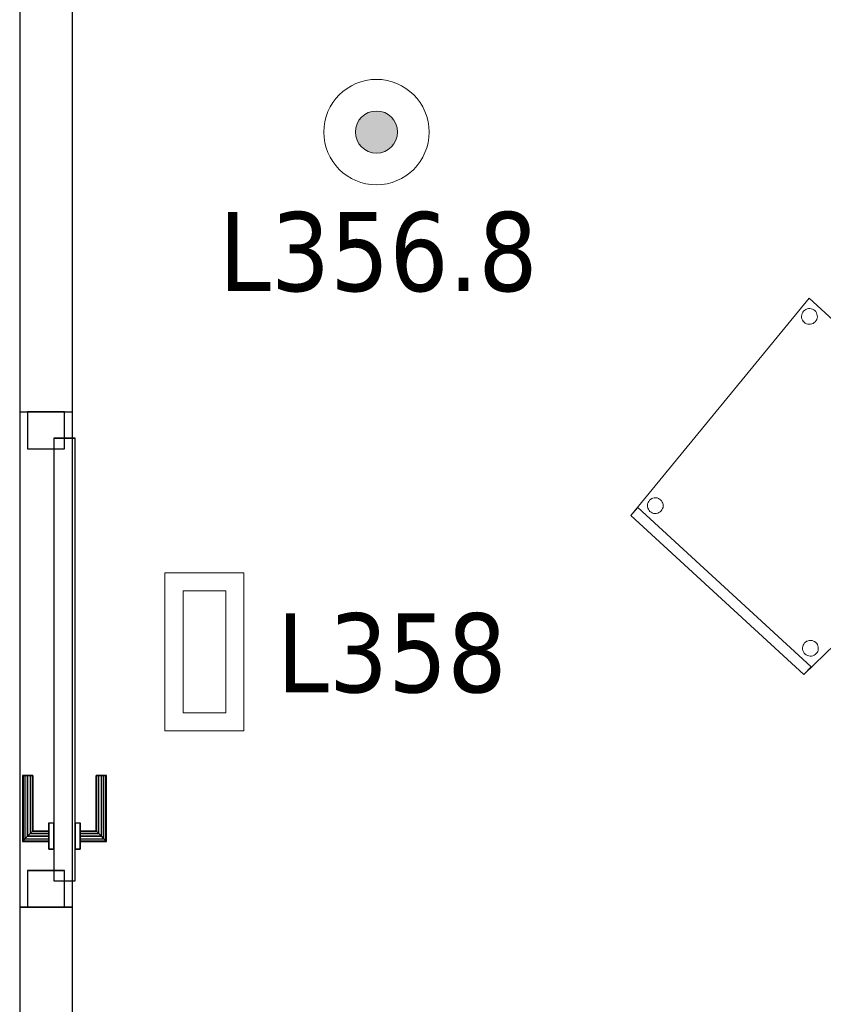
# Model space of a CAD drawing. Header units: metres. Extents: x 397.7 to 427.5, y 12.7 to 28.4.
# Tile 131 of 147: x 421.3 to 422.8, y 15.8 to 17.7. Entities that reach past the tile are written whole.
import ezdxf

# ---------------------------------------------------------------- set-up
doc = ezdxf.new("R2010")
doc.units = ezdxf.units.M
doc.layers.add('01_CARPINTERIA', color=5, linetype='Continuous', lineweight=25, true_color=0x0000ff)
for name, color, linetype, lineweight in [('02_MOBILIARIO', 7, 'Continuous', 18), ('A-DETL-____-MBND', 7, 'Continuous', 18), ('A-DETL-GENF-OTLN', 7, 'Continuous', 18), ('A-GENM-____-OTLN', 7, 'Continuous', 18), ('A-WALL-____-MCUT', 7, 'Continuous', 25), ('A-WALL-____-OTLN', 7, 'Continuous', 25), ('E-LITE-____-IDEN', 7, 'Continuous', 30), ('E-LITE-EQPM-IDEN', 7, 'Continuous', 30)]:
    doc.layers.add(name, color=color, linetype=linetype, lineweight=lineweight)
doc.styles.add('Tahoma_4', font='tahoma.ttf', dxfattribs={"height": 0.15})

# ---------------------------------------------------------------- blocks, each defined once
blk = doc.blocks.new('Family - Cadira confident_P3-156456-06_ENLLUMENAT_P3')
at = {"layer": 'A-DETL-____-MBND', "color": 253, "true_color": 0xaaaaaa}
for p, q in [((0, 0.3022), (0.3384, 0.7146)), ((0.3384, 0.7146), (0, 0.3022)), ((0.3384, 0.7146), (0.7113, 0.3718)), ((0.7113, 0.3718), (0.3384, 0.7146)), ((0.3282, 0.6898), (0.3302, 0.6916)), ((0.3302, 0.6916), (0.3282, 0.6898)), ((0.3302, 0.6916), (0.3324, 0.693)), ((0.3324, 0.693), (0.3302, 0.6916)), ((0.3324, 0.693), (0.3348, 0.694)), ((0.3348, 0.694), (0.3324, 0.693)), ((0.3348, 0.694), (0.3373, 0.6945)), ((0.3373, 0.6945), (0.3348, 0.694)), ((0.3373, 0.6945), (0.3399, 0.6946)), ((0.3399, 0.6946), (0.3373, 0.6945)), ((0.3399, 0.6946), (0.3425, 0.6943)), ((0.3425, 0.6943), (0.3399, 0.6946)), ((0.3425, 0.6943), (0.345, 0.6935)), ((0.345, 0.6935), (0.3425, 0.6943)), ((0.345, 0.6935), (0.3473, 0.6923)), ((0.3473, 0.6923), (0.345, 0.6935)), ((0.3473, 0.6923), (0.3493, 0.6907)), ((0.3493, 0.6907), (0.3473, 0.6923)), ((0.3243, 0.6804), (0.3247, 0.683)), ((0.3247, 0.683), (0.3243, 0.6804)), ((0.3244, 0.6778), (0.3243, 0.6804)), ((0.3243, 0.6804), (0.3244, 0.6778)), ((0.325, 0.6753), (0.3244, 0.6778)), ((0.3244, 0.6778), (0.325, 0.6753)), ((0.3247, 0.683), (0.3254, 0.6855)), ((0.3254, 0.6855), (0.3247, 0.683)), ((0.326, 0.6729), (0.325, 0.6753)), ((0.325, 0.6753), (0.326, 0.6729)), ((0.3254, 0.6855), (0.3267, 0.6878)), ((0.3267, 0.6878), (0.3254, 0.6855)), ((0.3274, 0.6707), (0.326, 0.6729)), ((0.326, 0.6729), (0.3274, 0.6707)), ((0.3267, 0.6878), (0.3282, 0.6898)), ((0.3282, 0.6898), (0.3267, 0.6878)), ((0.3493, 0.6907), (0.3511, 0.6888)), ((0.3511, 0.6888), (0.3493, 0.6907)), ((0.3511, 0.6888), (0.3525, 0.6866)), ((0.3525, 0.6866), (0.3511, 0.6888)), ((0.353, 0.674), (0.3518, 0.6717)), ((0.3518, 0.6717), (0.353, 0.674)), ((0.3525, 0.6866), (0.3535, 0.6842)), ((0.3535, 0.6842), (0.3525, 0.6866)), ((0.3538, 0.6765), (0.353, 0.674)), ((0.353, 0.674), (0.3538, 0.6765)), ((0.3535, 0.6842), (0.354, 0.6816)), ((0.354, 0.6816), (0.3535, 0.6842)), ((0.3542, 0.679), (0.3538, 0.6765)), ((0.3538, 0.6765), (0.3542, 0.679)), ((0.354, 0.6816), (0.3542, 0.679)), ((0.3542, 0.679), (0.354, 0.6816)), ((0.3291, 0.6687), (0.3274, 0.6707)), ((0.3274, 0.6707), (0.3291, 0.6687)), ((0.3312, 0.6671), (0.3291, 0.6687)), ((0.3291, 0.6687), (0.3312, 0.6671)), ((0.3335, 0.6659), (0.3312, 0.6671)), ((0.3312, 0.6671), (0.3335, 0.6659)), ((0.336, 0.6651), (0.3335, 0.6659)), ((0.3335, 0.6659), (0.336, 0.6651)), ((0.3385, 0.6648), (0.336, 0.6651)), ((0.336, 0.6651), (0.3385, 0.6648)), ((0.3411, 0.6649), (0.3385, 0.6648)), ((0.3385, 0.6648), (0.3411, 0.6649)), ((0.3437, 0.6655), (0.3411, 0.6649)), ((0.3411, 0.6649), (0.3437, 0.6655)), ((0.3461, 0.6665), (0.3437, 0.6655)), ((0.3437, 0.6655), (0.3461, 0.6665)), ((0.3483, 0.6679), (0.3461, 0.6665)), ((0.3461, 0.6665), (0.3483, 0.6679)), ((0.3502, 0.6696), (0.3483, 0.6679)), ((0.3483, 0.6679), (0.3502, 0.6696)), ((0.3518, 0.6717), (0.3502, 0.6696)), ((0.3502, 0.6696), (0.3518, 0.6717)), ((0.6633, 0.3717), (0.6641, 0.3741)), ((0.6641, 0.3741), (0.6633, 0.3717)), ((0.6641, 0.3741), (0.6653, 0.3764)), ((0.6653, 0.3764), (0.6641, 0.3741)), ((0.6653, 0.3764), (0.6669, 0.3785)), ((0.6669, 0.3785), (0.6653, 0.3764)), ((0.6669, 0.3785), (0.6688, 0.3803)), ((0.6688, 0.3803), (0.6669, 0.3785)), ((0.6688, 0.3803), (0.671, 0.3817)), ((0.671, 0.3817), (0.6688, 0.3803)), ((0.671, 0.3817), (0.6734, 0.3826)), ((0.6734, 0.3826), (0.671, 0.3817)), ((0.6734, 0.3826), (0.676, 0.3832)), ((0.676, 0.3832), (0.6734, 0.3826)), ((0.676, 0.3832), (0.6786, 0.3833)), ((0.6786, 0.3833), (0.676, 0.3832)), ((0.6786, 0.3833), (0.6811, 0.383)), ((0.6811, 0.383), (0.6786, 0.3833)), ((0.6811, 0.383), (0.6836, 0.3822)), ((0.6836, 0.3822), (0.6811, 0.383)), ((0.6836, 0.3822), (0.6859, 0.381)), ((0.6859, 0.381), (0.6836, 0.3822)), ((0.6859, 0.381), (0.688, 0.3794)), ((0.688, 0.3794), (0.6859, 0.381)), ((0.688, 0.3794), (0.6897, 0.3775)), ((0.6897, 0.3775), (0.688, 0.3794)), ((0.6897, 0.3775), (0.6911, 0.3753)), ((0.6911, 0.3753), (0.6897, 0.3775)), ((0.6911, 0.3753), (0.6921, 0.3729)), ((0.6921, 0.3729), (0.6911, 0.3753)), ((0.7113, 0.3718), (0.3287, 0)), ((0.3287, 0), (0.7113, 0.3718)), ((0.6629, 0.3691), (0.6633, 0.3717)), ((0.6633, 0.3717), (0.6629, 0.3691)), ((0.6631, 0.3665), (0.6629, 0.3691)), ((0.6629, 0.3691), (0.6631, 0.3665)), ((0.6636, 0.3639), (0.6631, 0.3665)), ((0.6631, 0.3665), (0.6636, 0.3639)), ((0.6646, 0.3615), (0.6636, 0.3639)), ((0.6636, 0.3639), (0.6646, 0.3615)), ((0.666, 0.3593), (0.6646, 0.3615)), ((0.6646, 0.3615), (0.666, 0.3593)), ((0.6678, 0.3574), (0.666, 0.3593)), ((0.666, 0.3593), (0.6678, 0.3574)), ((0.6698, 0.3558), (0.6678, 0.3574)), ((0.6678, 0.3574), (0.6698, 0.3558)), ((0.6721, 0.3546), (0.6698, 0.3558)), ((0.6698, 0.3558), (0.6721, 0.3546)), ((0.6847, 0.3551), (0.6823, 0.3541)), ((0.6823, 0.3541), (0.6847, 0.3551)), ((0.6869, 0.3565), (0.6847, 0.3551)), ((0.6847, 0.3551), (0.6869, 0.3565)), ((0.6889, 0.3583), (0.6869, 0.3565)), ((0.6869, 0.3565), (0.6889, 0.3583)), ((0.6904, 0.3603), (0.6889, 0.3583)), ((0.6889, 0.3583), (0.6904, 0.3603)), ((0.6917, 0.3626), (0.6904, 0.3603)), ((0.6904, 0.3603), (0.6917, 0.3626)), ((0.6924, 0.3651), (0.6917, 0.3626)), ((0.6917, 0.3626), (0.6924, 0.3651)), ((0.6921, 0.3729), (0.6927, 0.3703)), ((0.6927, 0.3703), (0.6921, 0.3729)), ((0.6928, 0.3677), (0.6924, 0.3651)), ((0.6924, 0.3651), (0.6928, 0.3677)), ((0.6927, 0.3703), (0.6928, 0.3677)), ((0.6928, 0.3677), (0.6927, 0.3703)), ((0.6746, 0.3538), (0.6721, 0.3546)), ((0.6721, 0.3546), (0.6746, 0.3538)), ((0.6772, 0.3535), (0.6746, 0.3538)), ((0.6746, 0.3538), (0.6772, 0.3535)), ((0.6798, 0.3536), (0.6772, 0.3535)), ((0.6772, 0.3535), (0.6798, 0.3536)), ((0.6823, 0.3541), (0.6798, 0.3536)), ((0.6798, 0.3536), (0.6823, 0.3541)), ((0.0317, 0.3213), (0.032, 0.3239)), ((0.032, 0.3239), (0.0317, 0.3213)), ((0.0318, 0.3187), (0.0317, 0.3213)), ((0.0317, 0.3213), (0.0318, 0.3187)), ((0.0324, 0.3161), (0.0318, 0.3187)), ((0.0318, 0.3187), (0.0324, 0.3161)), ((0.032, 0.3239), (0.0328, 0.3264)), ((0.0328, 0.3264), (0.032, 0.3239)), ((0.0328, 0.3264), (0.034, 0.3287)), ((0.034, 0.3287), (0.0328, 0.3264)), ((0.034, 0.3287), (0.0356, 0.3307)), ((0.0356, 0.3307), (0.034, 0.3287)), ((0.0356, 0.3307), (0.0376, 0.3325)), ((0.0376, 0.3325), (0.0356, 0.3307)), ((0.0376, 0.3325), (0.0398, 0.3339)), ((0.0398, 0.3339), (0.0376, 0.3325)), ((0.0398, 0.3339), (0.0422, 0.3349)), ((0.0422, 0.3349), (0.0398, 0.3339)), ((0.0422, 0.3349), (0.0447, 0.3354)), ((0.0447, 0.3354), (0.0422, 0.3349)), ((0.0447, 0.3354), (0.0473, 0.3355)), ((0.0473, 0.3355), (0.0447, 0.3354)), ((0.0473, 0.3355), (0.0499, 0.3352)), ((0.0499, 0.3352), (0.0473, 0.3355)), ((0.0499, 0.3352), (0.0524, 0.3344)), ((0.0524, 0.3344), (0.0499, 0.3352)), ((0.0524, 0.3344), (0.0547, 0.3332)), ((0.0547, 0.3332), (0.0524, 0.3344)), ((0.0547, 0.3332), (0.0567, 0.3316)), ((0.0567, 0.3316), (0.0547, 0.3332)), ((0.0567, 0.3316), (0.0585, 0.3297)), ((0.0585, 0.3297), (0.0567, 0.3316)), ((0.0585, 0.3297), (0.0599, 0.3275)), ((0.0599, 0.3275), (0.0585, 0.3297)), ((0.0599, 0.3275), (0.0609, 0.3251)), ((0.0609, 0.3251), (0.0599, 0.3275)), ((0.0609, 0.3251), (0.0614, 0.3225)), ((0.0614, 0.3225), (0.0609, 0.3251)), ((0.0615, 0.3199), (0.0612, 0.3173)), ((0.0612, 0.3173), (0.0615, 0.3199)), ((0.0614, 0.3225), (0.0615, 0.3199)), ((0.0615, 0.3199), (0.0614, 0.3225)), ((0, 0.3022), (0.0135, 0.3169)), ((0.0135, 0.3169), (0, 0.3022)), ((0.3287, 0), (0, 0.3022)), ((0, 0.3022), (0.3287, 0)), ((0.3287, 0), (0, 0.3022)), ((0, 0.3022), (0.3287, 0)), ((0.0135, 0.3169), (0.3422, 0.0147)), ((0.3422, 0.0147), (0.0135, 0.3169)), ((0.0334, 0.3137), (0.0324, 0.3161)), ((0.0324, 0.3161), (0.0334, 0.3137)), ((0.0347, 0.3115), (0.0334, 0.3137)), ((0.0334, 0.3137), (0.0347, 0.3115)), ((0.0365, 0.3096), (0.0347, 0.3115)), ((0.0347, 0.3115), (0.0365, 0.3096)), ((0.0386, 0.308), (0.0365, 0.3096)), ((0.0365, 0.3096), (0.0386, 0.308)), ((0.0409, 0.3068), (0.0386, 0.308)), ((0.0386, 0.308), (0.0409, 0.3068)), ((0.0434, 0.306), (0.0409, 0.3068)), ((0.0409, 0.3068), (0.0434, 0.306)), ((0.0459, 0.3057), (0.0434, 0.306)), ((0.0434, 0.306), (0.0459, 0.3057)), ((0.0485, 0.3058), (0.0459, 0.3057)), ((0.0459, 0.3057), (0.0485, 0.3058)), ((0.0511, 0.3064), (0.0485, 0.3058)), ((0.0485, 0.3058), (0.0511, 0.3064)), ((0.0535, 0.3073), (0.0511, 0.3064)), ((0.0511, 0.3064), (0.0535, 0.3073)), ((0.0557, 0.3087), (0.0535, 0.3073)), ((0.0535, 0.3073), (0.0557, 0.3087)), ((0.0576, 0.3105), (0.0557, 0.3087)), ((0.0557, 0.3087), (0.0576, 0.3105)), ((0.0592, 0.3126), (0.0576, 0.3105)), ((0.0576, 0.3105), (0.0592, 0.3126)), ((0.0604, 0.3149), (0.0592, 0.3126)), ((0.0592, 0.3126), (0.0604, 0.3149)), ((0.0612, 0.3173), (0.0604, 0.3149)), ((0.0604, 0.3149), (0.0612, 0.3173)), ((0.3273, 0.0556), (0.3285, 0.0579)), ((0.3285, 0.0579), (0.3273, 0.0556)), ((0.3285, 0.0579), (0.3301, 0.06)), ((0.3301, 0.06), (0.3285, 0.0579)), ((0.3301, 0.06), (0.332, 0.0618)), ((0.332, 0.0618), (0.3301, 0.06)), ((0.332, 0.0618), (0.3342, 0.0632)), ((0.3342, 0.0632), (0.332, 0.0618)), ((0.3342, 0.0632), (0.3366, 0.0641)), ((0.3366, 0.0641), (0.3342, 0.0632)), ((0.3366, 0.0641), (0.3392, 0.0647)), ((0.3392, 0.0647), (0.3366, 0.0641)), ((0.3392, 0.0647), (0.3418, 0.0648)), ((0.3418, 0.0648), (0.3392, 0.0647)), ((0.3418, 0.0648), (0.3444, 0.0645)), ((0.3444, 0.0645), (0.3418, 0.0648)), ((0.3444, 0.0645), (0.3468, 0.0637)), ((0.3468, 0.0637), (0.3444, 0.0645)), ((0.3468, 0.0637), (0.3491, 0.0625)), ((0.3491, 0.0625), (0.3468, 0.0637)), ((0.3491, 0.0625), (0.3512, 0.0609)), ((0.3512, 0.0609), (0.3491, 0.0625)), ((0.3512, 0.0609), (0.353, 0.059)), ((0.353, 0.059), (0.3512, 0.0609)), ((0.353, 0.059), (0.3544, 0.0568)), ((0.3544, 0.0568), (0.353, 0.059)), ((0.3544, 0.0568), (0.3553, 0.0543)), ((0.3553, 0.0543), (0.3544, 0.0568)), ((0.3262, 0.0506), (0.3265, 0.0532)), ((0.3265, 0.0532), (0.3262, 0.0506)), ((0.3263, 0.048), (0.3262, 0.0506)), ((0.3262, 0.0506), (0.3263, 0.048)), ((0.3268, 0.0454), (0.3263, 0.048)), ((0.3263, 0.048), (0.3268, 0.0454)), ((0.3265, 0.0532), (0.3273, 0.0556)), ((0.3273, 0.0556), (0.3265, 0.0532)), ((0.3278, 0.043), (0.3268, 0.0454)), ((0.3268, 0.0454), (0.3278, 0.043)), ((0.3292, 0.0408), (0.3278, 0.043)), ((0.3278, 0.043), (0.3292, 0.0408)), ((0.331, 0.0389), (0.3292, 0.0408)), ((0.3292, 0.0408), (0.331, 0.0389)), ((0.333, 0.0373), (0.331, 0.0389)), ((0.331, 0.0389), (0.333, 0.0373)), ((0.3502, 0.038), (0.348, 0.0366)), ((0.348, 0.0366), (0.3502, 0.038)), ((0.3521, 0.0398), (0.3502, 0.038)), ((0.3502, 0.038), (0.3521, 0.0398)), ((0.3537, 0.0418), (0.3521, 0.0398)), ((0.3521, 0.0398), (0.3537, 0.0418)), ((0.3549, 0.0441), (0.3537, 0.0418)), ((0.3537, 0.0418), (0.3549, 0.0441)), ((0.3557, 0.0466), (0.3549, 0.0441)), ((0.3549, 0.0441), (0.3557, 0.0466)), ((0.3553, 0.0543), (0.3559, 0.0518)), ((0.3559, 0.0518), (0.3553, 0.0543)), ((0.356, 0.0492), (0.3557, 0.0466)), ((0.3557, 0.0466), (0.356, 0.0492)), ((0.3559, 0.0518), (0.356, 0.0492)), ((0.356, 0.0492), (0.3559, 0.0518)), ((0.3353, 0.0361), (0.333, 0.0373)), ((0.333, 0.0373), (0.3353, 0.0361)), ((0.3378, 0.0353), (0.3353, 0.0361)), ((0.3353, 0.0361), (0.3378, 0.0353)), ((0.3404, 0.035), (0.3378, 0.0353)), ((0.3378, 0.0353), (0.3404, 0.035)), ((0.343, 0.0351), (0.3404, 0.035)), ((0.3404, 0.035), (0.343, 0.0351)), ((0.3455, 0.0356), (0.343, 0.0351)), ((0.343, 0.0351), (0.3455, 0.0356)), ((0.348, 0.0366), (0.3455, 0.0356)), ((0.3455, 0.0356), (0.348, 0.0366)), ((0.3422, 0.0147), (0.3287, 0)), ((0.3287, 0), (0.3422, 0.0147))]:
    blk.add_line(p, q, dxfattribs=at)
blk = doc.blocks.new('Family - Mampara P3-156562-06_ENLLUMENAT_P3')
at = {"layer": 'A-WALL-____-MCUT', "color": 253, "true_color": 0xaaaaaa}
for p, q in [((7.1949, 0.1), (2.3987, 0.1)), ((7.1949, 0), (7.1949, 0.1)), ((8.1349, 0.1), (8.1349, 0)), ((10.9988, 0.1), (8.1349, 0.1)), ((2.3987, 0), (7.1949, 0)), ((8.1349, 0), (10.9988, 0))]:
    blk.add_line(p, q, dxfattribs=at)
at = {"layer": 'A-WALL-____-OTLN', "color": 253, "true_color": 0xaaaaaa}
for p, q in [((10.9988, 0.1), (0, 0.1)), ((7.1949, 0), (7.1949, 0.1)), ((8.1349, 0.1), (7.1949, 0.1)), ((8.1349, 0), (8.1349, 0.1)), ((0, 0), (10.9988, 0)), ((7.1949, 0), (8.1349, 0))]:
    blk.add_line(p, q, dxfattribs=at)
at = {"layer": 'A-WALL-____-OTLN', "color": 253, "lineweight": 18, "true_color": 0xaaaaaa}
blk.add_line((0, 0), (10.9988, 0), dxfattribs=at)
blk = doc.blocks.new('Family - Vano porta P3-156566-06_ENLLUMENAT_P3')
at = {"layer": 'A-GENM-____-OTLN', "color": 253, "true_color": 0xaaaaaa}
for p, q in [((421.3659, 16.9146), (421.2659, 16.9146)), ((421.2659, 16.9146), (421.2659, 15.9746)), ((421.3659, 16.9146), (421.2659, 16.9146)), ((421.2659, 15.9746), (421.2659, 16.9146)), ((421.3659, 15.9746), (421.3659, 16.9146)), ((421.3659, 16.9146), (421.3659, 15.9746)), ((421.2659, 15.9746), (421.3659, 15.9746)), ((421.3659, 15.9746), (421.2659, 15.9746))]:
    blk.add_line(p, q, dxfattribs=at)
blk = doc.blocks.new('Family - LONDR55-XX_ZZ-ARQ-CAA-M3D-Londres55-156799-06_ENLLUMENAT_P3')
at = {"layer": '01_CARPINTERIA', "color": 161, "true_color": 0xaaaaff}
for p, q in [((0.69, 0.1487), (0.69, 0.15)), ((0.69, 0.15), (0.69, 0.1487)), ((0.815, 0.15), (0.69, 0.15)), ((0.815, 0.15), (0.8137, 0.1487)), ((0.8137, 0.1487), (0.815, 0.15)), ((0.815, 0.1), (0.815, 0.15)), ((0.69, 0.145), (0.69, 0.1487)), ((0.69, 0.1487), (0.69, 0.145)), ((0.8137, 0.1487), (0.69, 0.1487)), ((0.8137, 0.1487), (0.69, 0.1487)), ((0.69, 0.14), (0.69, 0.145)), ((0.69, 0.145), (0.69, 0.14)), ((0.81, 0.145), (0.69, 0.145)), ((0.81, 0.145), (0.69, 0.145)), ((0.69, 0.135), (0.69, 0.14)), ((0.69, 0.14), (0.69, 0.135)), ((0.69, 0.14), (0.805, 0.14)), ((0.805, 0.14), (0.69, 0.14)), ((0.69, 0.135), (0.69, 0.1313)), ((0.69, 0.1313), (0.69, 0.135)), ((0.8, 0.135), (0.69, 0.135)), ((0.8, 0.135), (0.69, 0.135)), ((0.69, 0.1313), (0.69, 0.13)), ((0.69, 0.13), (0.69, 0.1313)), ((0.7963, 0.1313), (0.69, 0.1313)), ((0.7963, 0.1313), (0.69, 0.1313)), ((0.795, 0.13), (0.7963, 0.1313)), ((0.7963, 0.1313), (0.795, 0.13)), ((0.7963, 0.1313), (0.8, 0.135)), ((0.8, 0.135), (0.7963, 0.1313)), ((0.7963, 0.1), (0.7963, 0.1313)), ((0.7963, 0.1), (0.7963, 0.1313)), ((0.8, 0.135), (0.805, 0.14)), ((0.805, 0.14), (0.8, 0.135)), ((0.8, 0.1), (0.8, 0.135)), ((0.8, 0.1), (0.8, 0.135)), ((0.81, 0.145), (0.805, 0.14)), ((0.805, 0.14), (0.81, 0.145)), ((0.805, 0.14), (0.805, 0.1)), ((0.805, 0.1), (0.805, 0.14)), ((0.8137, 0.1487), (0.81, 0.145)), ((0.81, 0.145), (0.8137, 0.1487)), ((0.81, 0.1), (0.81, 0.145)), ((0.81, 0.1), (0.81, 0.145)), ((0.8137, 0.1), (0.8137, 0.1487)), ((0.8137, 0.1), (0.8137, 0.1487)), ((0.795, 0.13), (0.69, 0.13)), ((0.795, 0.1), (0.795, 0.13)), ((0.83, 0.1), (0.78, 0.1)), ((0.78, 0.1), (0.83, 0.1)), ((0.78, 0.09), (0.78, 0.1)), ((0.78, 0.09), (0.78, 0.1)), ((0.7963, 0.1), (0.795, 0.1)), ((0.795, 0.1), (0.7963, 0.1)), ((0.8, 0.1), (0.7963, 0.1)), ((0.7963, 0.1), (0.8, 0.1)), ((0.805, 0.1), (0.8, 0.1)), ((0.8, 0.1), (0.805, 0.1)), ((0.81, 0.1), (0.805, 0.1)), ((0.805, 0.1), (0.81, 0.1)), ((0.81, 0.1), (0.8137, 0.1)), ((0.8137, 0.1), (0.81, 0.1)), ((0.8137, 0.1), (0.815, 0.1)), ((0.815, 0.1), (0.8137, 0.1)), ((0.83, 0.09), (0.83, 0.1)), ((0.83, 0.1), (0.83, 0.09)), ((0.89, 0.09), (0.05, 0.09)), ((0.05, 0.09), (0.05, 0.05)), ((0.89, 0.09), (0.05, 0.09)), ((0.05, 0.05), (0.05, 0.09)), ((0.83, 0.09), (0.78, 0.09)), ((0.78, 0.09), (0.83, 0.09)), ((0.89, 0.05), (0.89, 0.09)), ((0.89, 0.05), (0.89, 0.09)), ((0.07, 0.07), (0, 0.07)), ((0, 0.07), (0, 0)), ((0.07, 0.07), (0, 0.07)), ((0, 0), (0, 0.07)), ((0.07, 0), (0.07, 0.07)), ((0.07, 0), (0.07, 0.07)), ((0.94, 0.07), (0.87, 0.07)), ((0.87, 0.07), (0.87, 0)), ((0.94, 0.07), (0.87, 0.07)), ((0.87, 0), (0.87, 0.07)), ((0.94, 0), (0.94, 0.07)), ((0.94, 0), (0.94, 0.07)), ((0.05, 0.05), (0.89, 0.05)), ((0.05, 0.05), (0.89, 0.05)), ((0.78, 0.05), (0.83, 0.05)), ((0.83, 0.05), (0.78, 0.05)), ((0.78, 0.04), (0.78, 0.05)), ((0.78, 0.04), (0.78, 0.05)), ((0.78, 0.04), (0.83, 0.04)), ((0.83, 0.04), (0.78, 0.04)), ((0.7963, 0.04), (0.795, 0.04)), ((0.795, 0.04), (0.7963, 0.04)), ((0.795, 0.01), (0.795, 0.04)), ((0.8, 0.04), (0.7963, 0.04)), ((0.7963, 0.04), (0.8, 0.04)), ((0.7963, 0.0087), (0.7963, 0.04)), ((0.7963, 0.0087), (0.7963, 0.04)), ((0.8, 0.04), (0.805, 0.04)), ((0.805, 0.04), (0.8, 0.04)), ((0.8, 0.005), (0.8, 0.04)), ((0.8, 0.005), (0.8, 0.04)), ((0.805, 0.04), (0.81, 0.04)), ((0.81, 0.04), (0.805, 0.04)), ((0.805, 0.04), (0.805, 0)), ((0.805, 0), (0.805, 0.04)), ((0.81, 0.04), (0.8137, 0.04)), ((0.8137, 0.04), (0.81, 0.04)), ((0.81, -0.005), (0.81, 0.04)), ((0.81, -0.005), (0.81, 0.04)), ((0.8137, 0.04), (0.815, 0.04)), ((0.815, 0.04), (0.8137, 0.04)), ((0.8137, -0.0087), (0.8137, 0.04)), ((0.8137, -0.0087), (0.8137, 0.04)), ((0.815, -0.01), (0.815, 0.04)), ((0.83, 0.04), (0.83, 0.05)), ((0.83, 0.05), (0.83, 0.04)), ((0, 0), (0.07, 0)), ((0, 0), (0.07, 0)), ((0.69, 0.0087), (0.69, 0.01)), ((0.69, 0.01), (0.69, 0.0087)), ((0.69, 0.01), (0.795, 0.01)), ((0.69, 0.005), (0.69, 0.0087)), ((0.69, 0.0087), (0.69, 0.005)), ((0.69, 0.0087), (0.7963, 0.0087)), ((0.69, 0.0087), (0.7963, 0.0087)), ((0.69, 0), (0.69, 0.005)), ((0.69, 0.005), (0.69, 0)), ((0.69, 0.005), (0.8, 0.005)), ((0.69, 0.005), (0.8, 0.005)), ((0.69, -0.005), (0.69, 0)), ((0.805, 0), (0.69, 0)), ((0.69, 0), (0.805, 0)), ((0.7963, 0.0087), (0.795, 0.01)), ((0.795, 0.01), (0.7963, 0.0087)), ((0.8, 0.005), (0.7963, 0.0087)), ((0.7963, 0.0087), (0.8, 0.005)), ((0.805, 0), (0.8, 0.005)), ((0.8, 0.005), (0.805, 0)), ((0.81, -0.005), (0.805, 0)), ((0.87, 0), (0.94, 0)), ((0.87, 0), (0.94, 0)), ((0.69, 0), (0.69, -0.005)), ((0.69, -0.005), (0.69, -0.0087)), ((0.69, -0.0087), (0.69, -0.005)), ((0.69, -0.005), (0.81, -0.005)), ((0.69, -0.005), (0.81, -0.005)), ((0.69, -0.0087), (0.69, -0.01)), ((0.69, -0.01), (0.69, -0.0087)), ((0.69, -0.0087), (0.8137, -0.0087)), ((0.69, -0.0087), (0.8137, -0.0087)), ((0.69, -0.01), (0.815, -0.01)), ((0.805, 0), (0.81, -0.005)), ((0.81, -0.005), (0.8137, -0.0087)), ((0.8137, -0.0087), (0.81, -0.005)), ((0.8137, -0.0087), (0.815, -0.01)), ((0.815, -0.01), (0.8137, -0.0087))]:
    blk.add_line(p, q, dxfattribs=at)
blk = doc.blocks.new('Family - Porta P3-156800-06_ENLLUMENAT_P3')
blk.add_blockref('Family - LONDR55-XX_ZZ-ARQ-CAA-M3D-Londres55-156799-06_ENLLUMENAT_P3', (0, 0))
blk = doc.blocks.new('LONDR55-XX_ZZ-ARQ-CAA-M3D-Londres55_ifc-1-06_ENLLUMENAT_P3')
at = {"layer": '01_CARPINTERIA', "color": 253, "lineweight": 18, "true_color": 0xaaaaaa, "rotation": 270}
blk.add_blockref('Family - Porta P3-156800-06_ENLLUMENAT_P3', (421.2809, 16.9146), dxfattribs=at)
at = {"layer": '02_MOBILIARIO', "color": 253, "lineweight": 18, "true_color": 0xaaaaaa}
blk.add_blockref('Family - Cadira confident_P3-156456-06_ENLLUMENAT_P3', (422.426, 16.4162), dxfattribs=at)
at = {"layer": 'A-GENM-____-OTLN', "color": 253, "lineweight": 18, "true_color": 0xaaaaaa}
blk.add_blockref('Family - Vano porta P3-156566-06_ENLLUMENAT_P3', (0, 0), dxfattribs=at)
at = {"layer": 'A-WALL-____-OTLN', "color": 253, "lineweight": 18, "true_color": 0xaaaaaa, "rotation": 270}
blk.add_blockref('Family - Mampara P3-156562-06_ENLLUMENAT_P3', (421.2659, 24.1095), dxfattribs=at)
blk = doc.blocks.new('ZYR_06_02_02 Down Superficie - L 03 D-834890-06_ENLLUMENAT_P3')
at = {"layer": 'A-DETL-GENF-OTLN', "true_color": 0x00c400}
blk.add_hatch(color=92, dxfattribs=at).paths.add_polyline_path([(0, -0.04), (0.0104, -0.0386), (0.02, -0.0346), (0.0283, -0.0283), (0.0346, -0.02), (0.0386, -0.0104), (0.04, 0), (0.0386, 0.0104), (0.0346, 0.02), (0.0283, 0.0283), (0.02, 0.0346), (0.0104, 0.0386), (0, 0.04), (-0.0104, 0.0386), (-0.02, 0.0346), (-0.0283, 0.0283), (-0.0346, 0.02), (-0.0386, 0.0104), (-0.04, 0), (-0.0386, -0.0104), (-0.0346, -0.02), (-0.0283, -0.0283), (-0.02, -0.0346), (-0.0104, -0.0386)])
at = {"layer": 'A-DETL-GENF-OTLN', "color": 92, "true_color": 0x00c400}
for radius in [0.1, 0.04]:
    blk.add_circle((0, 0), radius, dxfattribs=at)
for start, end in [(360, 180), (180, 360)]:
    blk.add_arc((0, 0), 0.04, start, end, dxfattribs=at)
blk = doc.blocks.new('ZYR_06_03 Emer Sostre Rect - 01 Emergencia Superficie 01-829055-06_ENLLUMENAT_P3')
at = {"layer": 'A-DETL-GENF-OTLN', "color": 6, "true_color": 0xff00ff}
for p, q in [((-0.15, 0.075), (0.15, 0.075)), ((-0.15, -0.075), (-0.15, 0.075)), ((0.15, 0.075), (0.15, -0.075)), ((-0.1157, 0.0407), (0.1157, 0.0407)), ((-0.1157, -0.0407), (-0.1157, 0.0407)), ((0.1157, 0.0407), (0.1157, -0.0407)), ((0.1157, -0.0407), (-0.1157, -0.0407)), ((0.15, -0.075), (-0.15, -0.075))]:
    blk.add_line(p, q, dxfattribs=at)

msp = doc.modelspace()

# ---------------------------------------------------------------- block references
at = {"lineweight": 5}
msp.add_blockref('LONDR55-XX_ZZ-ARQ-CAA-M3D-Londres55_ifc-1-06_ENLLUMENAT_P3', (0, 0), dxfattribs=at)
at = {"layer": 'A-DETL-GENF-OTLN', "color": 92, "true_color": 0x00c400}
msp.add_blockref('ZYR_06_02_02 Down Superficie - L 03 D-834890-06_ENLLUMENAT_P3', (421.9432, 17.4458), dxfattribs=at)
at = {"layer": 'A-DETL-GENF-OTLN', "color": 6, "true_color": 0xff00ff, "rotation": 89.99999999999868}
msp.add_blockref('ZYR_06_03 Emer Sostre Rect - 01 Emergencia Superficie 01-829055-06_ENLLUMENAT_P3', (421.6167, 16.4596), dxfattribs=at)

# ---------------------------------------------------------------- texts
at = {"layer": 'E-LITE-EQPM-IDEN', "insert": (421.644, 17.2941), "char_height": 0.15, "width": 0.721519, "attachment_point": 1, "style": 'Tahoma_4'}
msp.add_mtext('L356.8', dxfattribs=at)

# ---------------------------------------------------------------- next in the draw order: texts
at = {"layer": 'E-LITE-____-IDEN', "insert": (421.754, 16.5326), "char_height": 0.15, "width": 0.517088, "attachment_point": 1, "style": 'Tahoma_4', "bg_fill": 3, "box_fill_scale": 1.25, "bg_fill_color": 256, "bg_fill_true_color": 13158600, "bg_fill_transparency": 0}
msp.add_mtext('L358', dxfattribs=at)

doc.saveas('drawing.dxf')
